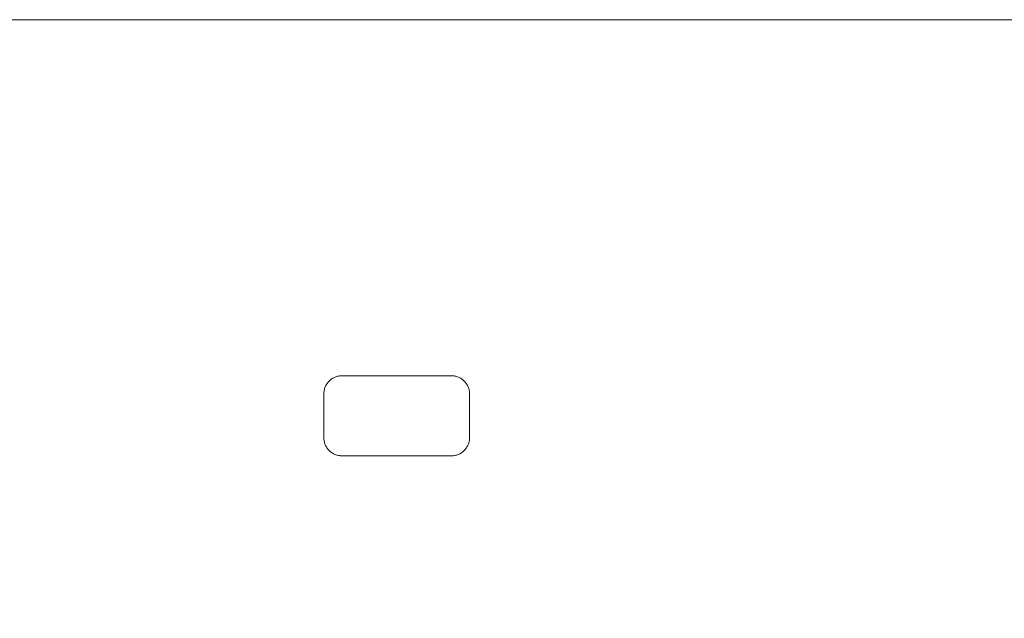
# Model space of a CAD drawing. Header units: millimetres. Extents: x -900 to 900, y -180 to 180.
# Tile 76 of 148: x -720 to -450, y 16 to 180. Entities that reach past the tile are written whole.
import ezdxf

# ---------------------------------------------------------------- set-up
doc = ezdxf.new("R2010")
doc.units = ezdxf.units.MM
doc.header["$LTSCALE"] = 25.4
doc.layers.add('Tafelblad', color=7, linetype='Continuous', lineweight=9)

msp = doc.modelspace()

# ---------------------------------------------------------------- linework, layer by layer
at = {"layer": 'Tafelblad', "color": 7, "linetype": 'Continuous', "lineweight": 9}
for points in [[(-601.79, 82.22, 460), (-601.54, 82.22, 460), (-601.3, 82.2, 460), (-601.05, 82.17, 460), (-600.81, 82.13, 460), (-600.57, 82.07, 460), (-600.34, 82.01, 460), (-600.1, 81.93, 460), (-599.87, 81.84, 460), (-599.65, 81.74, 460), (-599.43, 81.63, 460), (-599.22, 81.51, 460), (-599.01, 81.38, 460), (-598.81, 81.24, 460), (-598.62, 81.09, 460), (-598.43, 80.93, 460), (-598.25, 80.76, 460), (-598.08, 80.58, 460), (-597.92, 80.39, 460), (-597.77, 80.2, 460), (-597.63, 80, 460), (-597.5, 79.79, 460), (-597.38, 79.58, 460), (-597.27, 79.36, 460), (-597.17, 79.14, 460), (-597.08, 78.91, 460), (-597, 78.67, 460), (-596.94, 78.44, 460), (-596.88, 78.2, 460), (-596.84, 77.96, 460), (-596.81, 77.71, 460), (-596.79, 77.47, 460), (-596.79, 77.22, 460), (-596.79, 65.22, 460), (-596.79, 64.98, 460), (-596.81, 64.73, 460), (-596.84, 64.49, 460), (-596.88, 64.25, 460), (-596.94, 64.01, 460), (-597, 63.77, 460), (-597.08, 63.54, 460), (-597.17, 63.31, 460), (-597.27, 63.08, 460), (-597.38, 62.86, 460), (-597.5, 62.65, 460), (-597.63, 62.44, 460), (-597.77, 62.24, 460), (-597.92, 62.05, 460), (-598.08, 61.86, 460), (-598.25, 61.69, 460), (-598.43, 61.52, 460), (-598.62, 61.36, 460), (-598.81, 61.21, 460), (-599.01, 61.06, 460), (-599.22, 60.93, 460), (-599.43, 60.81, 460), (-599.65, 60.7, 460), (-599.87, 60.6, 460), (-600.1, 60.51, 460), (-600.34, 60.44, 460), (-600.57, 60.37, 460), (-600.81, 60.32, 460), (-601.05, 60.28, 460), (-601.3, 60.25, 460), (-601.54, 60.23, 460), (-601.79, 60.22, 460), (-631.79, 60.22, 460), (-632.03, 60.23, 460), (-632.28, 60.25, 460), (-632.52, 60.28, 460), (-632.76, 60.32, 460), (-633, 60.37, 460), (-633.24, 60.44, 460), (-633.47, 60.51, 460), (-633.7, 60.6, 460), (-633.93, 60.7, 460), (-634.14, 60.81, 460), (-634.36, 60.93, 460), (-634.57, 61.06, 460), (-634.77, 61.21, 460), (-634.96, 61.36, 460), (-635.15, 61.52, 460), (-635.32, 61.69, 460), (-635.49, 61.86, 460), (-635.65, 62.05, 460), (-635.8, 62.24, 460), (-635.95, 62.44, 460), (-636.08, 62.65, 460), (-636.2, 62.86, 460), (-636.31, 63.08, 460), (-636.41, 63.31, 460), (-636.5, 63.54, 460), (-636.57, 63.77, 460), (-636.64, 64.01, 460), (-636.69, 64.25, 460), (-636.73, 64.49, 460), (-636.76, 64.73, 460), (-636.78, 64.98, 460), (-636.79, 65.22, 460), (-636.79, 77.22, 460), (-636.78, 77.47, 460), (-636.76, 77.71, 460), (-636.73, 77.96, 460), (-636.69, 78.2, 460), (-636.64, 78.44, 460), (-636.57, 78.67, 460), (-636.5, 78.91, 460), (-636.41, 79.14, 460), (-636.31, 79.36, 460), (-636.2, 79.58, 460), (-636.08, 79.79, 460), (-635.95, 80, 460), (-635.8, 80.2, 460), (-635.65, 80.39, 460), (-635.49, 80.58, 460), (-635.32, 80.76, 460), (-635.15, 80.93, 460), (-634.96, 81.09, 460), (-634.77, 81.24, 460), (-634.57, 81.38, 460), (-634.36, 81.51, 460), (-634.14, 81.63, 460), (-633.93, 81.74, 460), (-633.7, 81.84, 460), (-633.47, 81.93, 460), (-633.24, 82.01, 460), (-633, 82.07, 460), (-632.76, 82.13, 460), (-632.52, 82.17, 460), (-632.28, 82.2, 460), (-632.03, 82.22, 460), (-631.79, 82.22, 460), (-601.79, 82.22, 460), (-601.79, 82.22, 460)], [(-601.79, 82.22, 420), (-601.54, 82.22, 420), (-601.3, 82.2, 420), (-601.05, 82.17, 420), (-600.81, 82.13, 420), (-600.57, 82.07, 420), (-600.34, 82.01, 420), (-600.1, 81.93, 420), (-599.87, 81.84, 420), (-599.65, 81.74, 420), (-599.43, 81.63, 420), (-599.22, 81.51, 420), (-599.01, 81.38, 420), (-598.81, 81.24, 420), (-598.62, 81.09, 420), (-598.43, 80.93, 420), (-598.25, 80.76, 420), (-598.08, 80.58, 420), (-597.92, 80.39, 420), (-597.77, 80.2, 420), (-597.63, 80, 420), (-597.5, 79.79, 420), (-597.38, 79.58, 420), (-597.27, 79.36, 420), (-597.17, 79.14, 420), (-597.08, 78.91, 420), (-597, 78.67, 420), (-596.94, 78.44, 420), (-596.88, 78.2, 420), (-596.84, 77.96, 420), (-596.81, 77.71, 420), (-596.79, 77.47, 420), (-596.79, 77.22, 420), (-596.79, 65.22, 420), (-596.79, 64.98, 420), (-596.81, 64.73, 420), (-596.84, 64.49, 420), (-596.88, 64.25, 420), (-596.94, 64.01, 420), (-597, 63.77, 420), (-597.08, 63.54, 420), (-597.17, 63.31, 420), (-597.27, 63.08, 420), (-597.38, 62.86, 420), (-597.5, 62.65, 420), (-597.63, 62.44, 420), (-597.77, 62.24, 420), (-597.92, 62.05, 420), (-598.08, 61.86, 420), (-598.25, 61.69, 420), (-598.43, 61.52, 420), (-598.62, 61.36, 420), (-598.81, 61.21, 420), (-599.01, 61.06, 420), (-599.22, 60.93, 420), (-599.43, 60.81, 420), (-599.65, 60.7, 420), (-599.87, 60.6, 420), (-600.1, 60.51, 420), (-600.34, 60.44, 420), (-600.57, 60.37, 420), (-600.81, 60.32, 420), (-601.05, 60.28, 420), (-601.3, 60.25, 420), (-601.54, 60.23, 420), (-601.79, 60.22, 420), (-631.79, 60.22, 420), (-632.03, 60.23, 420), (-632.28, 60.25, 420), (-632.52, 60.28, 420), (-632.76, 60.32, 420), (-633, 60.37, 420), (-633.24, 60.44, 420), (-633.47, 60.51, 420), (-633.7, 60.6, 420), (-633.93, 60.7, 420), (-634.14, 60.81, 420), (-634.36, 60.93, 420), (-634.57, 61.06, 420), (-634.77, 61.21, 420), (-634.96, 61.36, 420), (-635.15, 61.52, 420), (-635.32, 61.69, 420), (-635.49, 61.86, 420), (-635.65, 62.05, 420), (-635.8, 62.24, 420), (-635.95, 62.44, 420), (-636.08, 62.65, 420), (-636.2, 62.86, 420), (-636.31, 63.08, 420), (-636.41, 63.31, 420), (-636.5, 63.54, 420), (-636.57, 63.77, 420), (-636.64, 64.01, 420), (-636.69, 64.25, 420), (-636.73, 64.49, 420), (-636.76, 64.73, 420), (-636.78, 64.98, 420), (-636.79, 65.22, 420), (-636.79, 77.22, 420), (-636.78, 77.47, 420), (-636.76, 77.71, 420), (-636.73, 77.96, 420), (-636.69, 78.2, 420), (-636.64, 78.44, 420), (-636.57, 78.67, 420), (-636.5, 78.91, 420), (-636.41, 79.14, 420), (-636.31, 79.36, 420), (-636.2, 79.58, 420), (-636.08, 79.79, 420), (-635.95, 80, 420), (-635.8, 80.2, 420), (-635.65, 80.39, 420), (-635.49, 80.58, 420), (-635.32, 80.76, 420), (-635.15, 80.93, 420), (-634.96, 81.09, 420), (-634.77, 81.24, 420), (-634.57, 81.38, 420), (-634.36, 81.51, 420), (-634.14, 81.63, 420), (-633.93, 81.74, 420), (-633.7, 81.84, 420), (-633.47, 81.93, 420), (-633.24, 82.01, 420), (-633, 82.07, 420), (-632.76, 82.13, 420), (-632.52, 82.17, 420), (-632.28, 82.2, 420), (-632.03, 82.22, 420), (-631.79, 82.22, 420), (-601.79, 82.22, 420), (-601.79, 82.22, 420)]]:
    msp.add_polyline3d(points, dxfattribs=at)
for points in [[(-900, 180, 460), (900, 180, 460), (900, -180, 460), (-900, -180, 460)], [(-900, 180, 420), (900, 180, 420), (900, -180, 420), (-900, -180, 420)], [(-900, 180, 420), (-900, 180, 460), (900, 180, 460), (900, 180, 420)], [(-635.15, 80.93, 420), (-635.15, 80.93, 460), (-634.96, 81.09, 460), (-634.96, 81.09, 420)], [(-634.96, 81.09, 420), (-634.96, 81.09, 460), (-634.77, 81.24, 460), (-634.77, 81.24, 420)], [(-634.77, 81.24, 420), (-634.77, 81.24, 460), (-634.57, 81.38, 460), (-634.57, 81.38, 420)], [(-634.57, 81.38, 420), (-634.57, 81.38, 460), (-634.36, 81.51, 460), (-634.36, 81.51, 420)], [(-634.36, 81.51, 420), (-634.36, 81.51, 460), (-634.14, 81.63, 460), (-634.14, 81.63, 420)], [(-634.14, 81.63, 420), (-634.14, 81.63, 460), (-633.93, 81.74, 460), (-633.93, 81.74, 420)], [(-633.93, 81.74, 420), (-633.93, 81.74, 460), (-633.7, 81.84, 460), (-633.7, 81.84, 420)], [(-633.7, 81.84, 420), (-633.7, 81.84, 460), (-633.47, 81.93, 460), (-633.47, 81.93, 420)], [(-633.47, 81.93, 420), (-633.47, 81.93, 460), (-633.24, 82.01, 460), (-633.24, 82.01, 420)], [(-633.24, 82.01, 420), (-633.24, 82.01, 460), (-633, 82.07, 460), (-633, 82.07, 420)], [(-633, 82.07, 420), (-633, 82.07, 460), (-632.76, 82.13, 460), (-632.76, 82.13, 420)], [(-632.76, 82.13, 420), (-632.76, 82.13, 460), (-632.52, 82.17, 460), (-632.52, 82.17, 420)], [(-632.52, 82.17, 420), (-632.52, 82.17, 460), (-632.28, 82.2, 460), (-632.28, 82.2, 420)], [(-632.28, 82.2, 420), (-632.28, 82.2, 460), (-632.03, 82.22, 460), (-632.03, 82.22, 420)], [(-632.03, 82.22, 420), (-632.03, 82.22, 460), (-631.79, 82.22, 460), (-631.79, 82.22, 420)], [(-631.79, 82.22, 420), (-631.79, 82.22, 460), (-601.79, 82.22, 460), (-601.79, 82.22, 420)], [(-601.79, 82.22, 420), (-601.79, 82.22, 460), (-601.79, 82.22, 420)], [(-601.79, 82.22, 420), (-601.79, 82.22, 460), (-601.79, 82.22, 460)], [(-601.79, 82.22, 420), (-601.79, 82.22, 460), (-601.54, 82.22, 460), (-601.54, 82.22, 420)], [(-601.54, 82.22, 420), (-601.54, 82.22, 460), (-601.3, 82.2, 460), (-601.3, 82.2, 420)], [(-601.3, 82.2, 420), (-601.3, 82.2, 460), (-601.05, 82.17, 460), (-601.05, 82.17, 420)], [(-601.05, 82.17, 420), (-601.05, 82.17, 460), (-600.81, 82.13, 460), (-600.81, 82.13, 420)], [(-600.81, 82.13, 420), (-600.81, 82.13, 460), (-600.57, 82.07, 460), (-600.57, 82.07, 420)], [(-600.57, 82.07, 420), (-600.57, 82.07, 460), (-600.34, 82.01, 460), (-600.34, 82.01, 420)], [(-600.34, 82.01, 420), (-600.34, 82.01, 460), (-600.1, 81.93, 460), (-600.1, 81.93, 420)], [(-600.1, 81.93, 420), (-600.1, 81.93, 460), (-599.87, 81.84, 460), (-599.87, 81.84, 420)], [(-599.87, 81.84, 420), (-599.87, 81.84, 460), (-599.65, 81.74, 460), (-599.65, 81.74, 420)], [(-599.65, 81.74, 420), (-599.65, 81.74, 460), (-599.43, 81.63, 460), (-599.43, 81.63, 420)], [(-599.43, 81.63, 420), (-599.43, 81.63, 460), (-599.22, 81.51, 460), (-599.22, 81.51, 420)], [(-599.22, 81.51, 420), (-599.22, 81.51, 460), (-599.01, 81.38, 460), (-599.01, 81.38, 420)], [(-599.01, 81.38, 420), (-599.01, 81.38, 460), (-598.81, 81.24, 460), (-598.81, 81.24, 420)], [(-598.81, 81.24, 420), (-598.81, 81.24, 460), (-598.62, 81.09, 460), (-598.62, 81.09, 420)], [(-598.62, 81.09, 420), (-598.62, 81.09, 460), (-598.43, 80.93, 460), (-598.43, 80.93, 420)], [(-636.69, 78.2, 420), (-636.69, 78.2, 460), (-636.64, 78.44, 460), (-636.64, 78.44, 420)], [(-636.64, 78.44, 420), (-636.64, 78.44, 460), (-636.57, 78.67, 460), (-636.57, 78.67, 420)], [(-636.57, 78.67, 420), (-636.57, 78.67, 460), (-636.5, 78.91, 460), (-636.5, 78.91, 420)], [(-636.5, 78.91, 420), (-636.5, 78.91, 460), (-636.41, 79.14, 460), (-636.41, 79.14, 420)], [(-636.41, 79.14, 420), (-636.41, 79.14, 460), (-636.31, 79.36, 460), (-636.31, 79.36, 420)], [(-636.31, 79.36, 420), (-636.31, 79.36, 460), (-636.2, 79.58, 460), (-636.2, 79.58, 420)], [(-636.2, 79.58, 420), (-636.2, 79.58, 460), (-636.08, 79.79, 460), (-636.08, 79.79, 420)], [(-636.08, 79.79, 420), (-636.08, 79.79, 460), (-635.95, 80, 460), (-635.95, 80, 420)], [(-635.95, 80, 420), (-635.95, 80, 460), (-635.8, 80.2, 460), (-635.8, 80.2, 420)], [(-635.8, 80.2, 420), (-635.8, 80.2, 460), (-635.65, 80.39, 460), (-635.65, 80.39, 420)], [(-635.65, 80.39, 420), (-635.65, 80.39, 460), (-635.49, 80.58, 460), (-635.49, 80.58, 420)], [(-635.49, 80.58, 420), (-635.49, 80.58, 460), (-635.32, 80.76, 460), (-635.32, 80.76, 420)], [(-635.32, 80.76, 420), (-635.32, 80.76, 460), (-635.15, 80.93, 460), (-635.15, 80.93, 420)], [(-598.43, 80.93, 420), (-598.43, 80.93, 460), (-598.25, 80.76, 460), (-598.25, 80.76, 420)], [(-598.25, 80.76, 420), (-598.25, 80.76, 460), (-598.08, 80.58, 460), (-598.08, 80.58, 420)], [(-598.08, 80.58, 420), (-598.08, 80.58, 460), (-597.92, 80.39, 460), (-597.92, 80.39, 420)], [(-597.92, 80.39, 420), (-597.92, 80.39, 460), (-597.77, 80.2, 460), (-597.77, 80.2, 420)], [(-597.77, 80.2, 420), (-597.77, 80.2, 460), (-597.63, 80, 460), (-597.63, 80, 420)], [(-597.63, 80, 420), (-597.63, 80, 460), (-597.5, 79.79, 460), (-597.5, 79.79, 420)], [(-597.5, 79.79, 420), (-597.5, 79.79, 460), (-597.38, 79.58, 460), (-597.38, 79.58, 420)], [(-597.38, 79.58, 420), (-597.38, 79.58, 460), (-597.27, 79.36, 460), (-597.27, 79.36, 420)], [(-597.27, 79.36, 420), (-597.27, 79.36, 460), (-597.17, 79.14, 460), (-597.17, 79.14, 420)], [(-597.17, 79.14, 420), (-597.17, 79.14, 460), (-597.08, 78.91, 460), (-597.08, 78.91, 420)], [(-597.08, 78.91, 420), (-597.08, 78.91, 460), (-597, 78.67, 460), (-597, 78.67, 420)], [(-597, 78.67, 420), (-597, 78.67, 460), (-596.94, 78.44, 460), (-596.94, 78.44, 420)], [(-596.94, 78.44, 420), (-596.94, 78.44, 460), (-596.88, 78.2, 460), (-596.88, 78.2, 420)], [(-636.79, 77.22, 420), (-636.79, 77.22, 460), (-636.78, 77.47, 460), (-636.78, 77.47, 420)], [(-636.79, 65.22, 420), (-636.79, 65.22, 460), (-636.79, 77.22, 460), (-636.79, 77.22, 420)], [(-636.78, 77.47, 420), (-636.78, 77.47, 460), (-636.76, 77.71, 460), (-636.76, 77.71, 420)], [(-636.76, 77.71, 420), (-636.76, 77.71, 460), (-636.73, 77.96, 460), (-636.73, 77.96, 420)], [(-636.73, 77.96, 420), (-636.73, 77.96, 460), (-636.69, 78.2, 460), (-636.69, 78.2, 420)], [(-596.88, 78.2, 420), (-596.88, 78.2, 460), (-596.84, 77.96, 460), (-596.84, 77.96, 420)], [(-596.84, 77.96, 420), (-596.84, 77.96, 460), (-596.81, 77.71, 460), (-596.81, 77.71, 420)], [(-596.81, 77.71, 420), (-596.81, 77.71, 460), (-596.79, 77.47, 460), (-596.79, 77.47, 420)], [(-596.79, 77.47, 420), (-596.79, 77.47, 460), (-596.79, 77.22, 460), (-596.79, 77.22, 420)], [(-596.79, 77.22, 420), (-596.79, 77.22, 460), (-596.79, 65.22, 460), (-596.79, 65.22, 420)], [(-636.78, 64.98, 420), (-636.78, 64.98, 460), (-636.79, 65.22, 460), (-636.79, 65.22, 420)], [(-636.76, 64.73, 420), (-636.76, 64.73, 460), (-636.78, 64.98, 460), (-636.78, 64.98, 420)], [(-596.79, 64.98, 420), (-596.79, 64.98, 460), (-596.81, 64.73, 460), (-596.81, 64.73, 420)], [(-596.79, 65.22, 420), (-596.79, 65.22, 460), (-596.79, 64.98, 460), (-596.79, 64.98, 420)], [(-636.73, 64.49, 420), (-636.73, 64.49, 460), (-636.76, 64.73, 460), (-636.76, 64.73, 420)], [(-636.69, 64.25, 420), (-636.69, 64.25, 460), (-636.73, 64.49, 460), (-636.73, 64.49, 420)], [(-636.64, 64.01, 420), (-636.64, 64.01, 460), (-636.69, 64.25, 460), (-636.69, 64.25, 420)], [(-636.57, 63.77, 420), (-636.57, 63.77, 460), (-636.64, 64.01, 460), (-636.64, 64.01, 420)], [(-636.5, 63.54, 420), (-636.5, 63.54, 460), (-636.57, 63.77, 460), (-636.57, 63.77, 420)], [(-636.41, 63.31, 420), (-636.41, 63.31, 460), (-636.5, 63.54, 460), (-636.5, 63.54, 420)], [(-636.31, 63.08, 420), (-636.31, 63.08, 460), (-636.41, 63.31, 460), (-636.41, 63.31, 420)], [(-636.2, 62.86, 420), (-636.2, 62.86, 460), (-636.31, 63.08, 460), (-636.31, 63.08, 420)], [(-636.08, 62.65, 420), (-636.08, 62.65, 460), (-636.2, 62.86, 460), (-636.2, 62.86, 420)], [(-635.95, 62.44, 420), (-635.95, 62.44, 460), (-636.08, 62.65, 460), (-636.08, 62.65, 420)], [(-635.8, 62.24, 420), (-635.8, 62.24, 460), (-635.95, 62.44, 460), (-635.95, 62.44, 420)], [(-635.65, 62.05, 420), (-635.65, 62.05, 460), (-635.8, 62.24, 460), (-635.8, 62.24, 420)], [(-597.77, 62.24, 420), (-597.77, 62.24, 460), (-597.92, 62.05, 460), (-597.92, 62.05, 420)], [(-597.63, 62.44, 420), (-597.63, 62.44, 460), (-597.77, 62.24, 460), (-597.77, 62.24, 420)], [(-597.5, 62.65, 420), (-597.5, 62.65, 460), (-597.63, 62.44, 460), (-597.63, 62.44, 420)], [(-597.38, 62.86, 420), (-597.38, 62.86, 460), (-597.5, 62.65, 460), (-597.5, 62.65, 420)], [(-597.27, 63.08, 420), (-597.27, 63.08, 460), (-597.38, 62.86, 460), (-597.38, 62.86, 420)], [(-597.17, 63.31, 420), (-597.17, 63.31, 460), (-597.27, 63.08, 460), (-597.27, 63.08, 420)], [(-597.08, 63.54, 420), (-597.08, 63.54, 460), (-597.17, 63.31, 460), (-597.17, 63.31, 420)], [(-597, 63.77, 420), (-597, 63.77, 460), (-597.08, 63.54, 460), (-597.08, 63.54, 420)], [(-596.94, 64.01, 420), (-596.94, 64.01, 460), (-597, 63.77, 460), (-597, 63.77, 420)], [(-596.88, 64.25, 420), (-596.88, 64.25, 460), (-596.94, 64.01, 460), (-596.94, 64.01, 420)], [(-596.84, 64.49, 420), (-596.84, 64.49, 460), (-596.88, 64.25, 460), (-596.88, 64.25, 420)], [(-596.81, 64.73, 420), (-596.81, 64.73, 460), (-596.84, 64.49, 460), (-596.84, 64.49, 420)], [(-635.49, 61.86, 420), (-635.49, 61.86, 460), (-635.65, 62.05, 460), (-635.65, 62.05, 420)], [(-635.32, 61.69, 420), (-635.32, 61.69, 460), (-635.49, 61.86, 460), (-635.49, 61.86, 420)], [(-635.15, 61.52, 420), (-635.15, 61.52, 460), (-635.32, 61.69, 460), (-635.32, 61.69, 420)], [(-634.96, 61.36, 420), (-634.96, 61.36, 460), (-635.15, 61.52, 460), (-635.15, 61.52, 420)], [(-634.77, 61.21, 420), (-634.77, 61.21, 460), (-634.96, 61.36, 460), (-634.96, 61.36, 420)], [(-634.57, 61.06, 420), (-634.57, 61.06, 460), (-634.77, 61.21, 460), (-634.77, 61.21, 420)], [(-634.36, 60.93, 420), (-634.36, 60.93, 460), (-634.57, 61.06, 460), (-634.57, 61.06, 420)], [(-634.14, 60.81, 420), (-634.14, 60.81, 460), (-634.36, 60.93, 460), (-634.36, 60.93, 420)], [(-633.93, 60.7, 420), (-633.93, 60.7, 460), (-634.14, 60.81, 460), (-634.14, 60.81, 420)], [(-633.7, 60.6, 420), (-633.7, 60.6, 460), (-633.93, 60.7, 460), (-633.93, 60.7, 420)], [(-633.47, 60.51, 420), (-633.47, 60.51, 460), (-633.7, 60.6, 460), (-633.7, 60.6, 420)], [(-633.24, 60.44, 420), (-633.24, 60.44, 460), (-633.47, 60.51, 460), (-633.47, 60.51, 420)], [(-633, 60.37, 420), (-633, 60.37, 460), (-633.24, 60.44, 460), (-633.24, 60.44, 420)], [(-632.76, 60.32, 420), (-632.76, 60.32, 460), (-633, 60.37, 460), (-633, 60.37, 420)], [(-632.52, 60.28, 420), (-632.52, 60.28, 460), (-632.76, 60.32, 460), (-632.76, 60.32, 420)], [(-632.28, 60.25, 420), (-632.28, 60.25, 460), (-632.52, 60.28, 460), (-632.52, 60.28, 420)], [(-632.03, 60.23, 420), (-632.03, 60.23, 460), (-632.28, 60.25, 460), (-632.28, 60.25, 420)], [(-631.79, 60.22, 420), (-631.79, 60.22, 460), (-632.03, 60.23, 460), (-632.03, 60.23, 420)], [(-601.79, 60.22, 420), (-601.79, 60.22, 460), (-631.79, 60.22, 460), (-631.79, 60.22, 420)], [(-601.54, 60.23, 420), (-601.54, 60.23, 460), (-601.79, 60.22, 460), (-601.79, 60.22, 420)], [(-601.3, 60.25, 420), (-601.3, 60.25, 460), (-601.54, 60.23, 460), (-601.54, 60.23, 420)], [(-601.05, 60.28, 420), (-601.05, 60.28, 460), (-601.3, 60.25, 460), (-601.3, 60.25, 420)], [(-600.81, 60.32, 420), (-600.81, 60.32, 460), (-601.05, 60.28, 460), (-601.05, 60.28, 420)], [(-600.57, 60.37, 420), (-600.57, 60.37, 460), (-600.81, 60.32, 460), (-600.81, 60.32, 420)], [(-600.34, 60.44, 420), (-600.34, 60.44, 460), (-600.57, 60.37, 460), (-600.57, 60.37, 420)], [(-600.1, 60.51, 420), (-600.1, 60.51, 460), (-600.34, 60.44, 460), (-600.34, 60.44, 420)], [(-599.87, 60.6, 420), (-599.87, 60.6, 460), (-600.1, 60.51, 460), (-600.1, 60.51, 420)], [(-599.65, 60.7, 420), (-599.65, 60.7, 460), (-599.87, 60.6, 460), (-599.87, 60.6, 420)], [(-599.43, 60.81, 420), (-599.43, 60.81, 460), (-599.65, 60.7, 460), (-599.65, 60.7, 420)], [(-599.22, 60.93, 420), (-599.22, 60.93, 460), (-599.43, 60.81, 460), (-599.43, 60.81, 420)], [(-599.01, 61.06, 420), (-599.01, 61.06, 460), (-599.22, 60.93, 460), (-599.22, 60.93, 420)], [(-598.81, 61.21, 420), (-598.81, 61.21, 460), (-599.01, 61.06, 460), (-599.01, 61.06, 420)], [(-598.62, 61.36, 420), (-598.62, 61.36, 460), (-598.81, 61.21, 460), (-598.81, 61.21, 420)], [(-598.43, 61.52, 420), (-598.43, 61.52, 460), (-598.62, 61.36, 460), (-598.62, 61.36, 420)], [(-598.25, 61.69, 420), (-598.25, 61.69, 460), (-598.43, 61.52, 460), (-598.43, 61.52, 420)], [(-598.08, 61.86, 420), (-598.08, 61.86, 460), (-598.25, 61.69, 460), (-598.25, 61.69, 420)], [(-597.92, 62.05, 420), (-597.92, 62.05, 460), (-598.08, 61.86, 460), (-598.08, 61.86, 420)]]:
    msp.add_3dface(points, dxfattribs=at)

doc.saveas('drawing.dxf')
